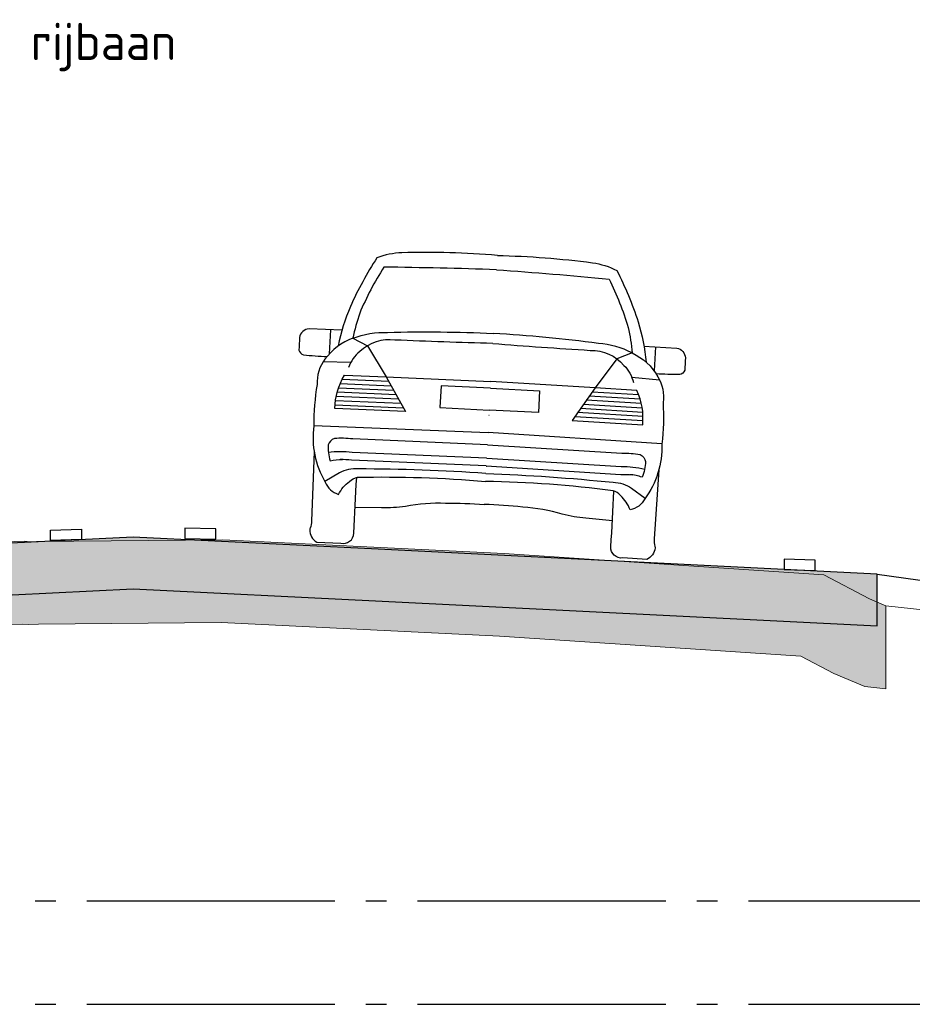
# Model space of a CAD drawing. Header units: metres. Extents: x 180716 to 180809, y 418548 to 418668.
# Tile 46 of 148: x 180781.97 to 180786.29, y 418593.51 to 418598.27. Entities that reach past the tile are written whole.
import ezdxf

# ---------------------------------------------------------------- set-up
doc = ezdxf.new("R2010")
doc.units = ezdxf.units.M
doc.linetypes.add('AL-NAP_LIJN', pattern=[15.25, 12, -1.5, 0.25, -1.5])
doc.layers.get('0').update_dxf_attribs({"color": 30, "lineweight": 0})
for name, color, linetype, lineweight in [('B-WE-GW-BERM-GD', 253, 'Continuous', 0), ('B-WE-VH-M', 253, 'Continuous', 0), ('B-WE-VH-VERHARDING_ASFALT-GD', 253, 'Continuous', 0), ('N-WE-GW-BERM-GD', 90, 'Continuous', 30), ('N-WE-VH-VERHARDING_ASFALT-GD', 210, 'Continuous', 30), ('N-WE-VW-MARKERING-GD', 7, 'Continuous', 30), ('N-WE-WH-WATERPEIL_WINTERPEIL-GD', 150, 'AL-NAP_LIJN', 25), ('N-WE-WH-WATERPEIL_ZOMERPEIL-GD', 150, 'AL-NAP_LIJN', 25), ('X-XX-AL-AANKLEDING-SD', 6, 'Continuous', 25)]:
    doc.layers.add(name, color=color, linetype=linetype, lineweight=lineweight)
doc.layers.add('B-WE-VH-VERHARDING_ASFALT-AD', color=253, linetype='Continuous', lineweight=0, transparency=0.5)
doc.layers.add('N-WE-VH-VERHARDING_ASFALT-AD', color=212, linetype='Continuous', lineweight=18, transparency=0.3)
doc.styles.add('NLCS-ISO-M100-T18', font='NLCS-ISO.ttf', dxfattribs={"height": 0.18})

# ---------------------------------------------------------------- blocks, each defined once
blk = doc.blocks.new('SAL-AANKLEDING_AUTO2_ACHTERAANZICHT-D')
for points in [[(4.440892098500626e-16, 1.430253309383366, 0.02613860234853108), (-0.4616485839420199, 1.419021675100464, 0.07661489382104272), (-0.5813669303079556, 1.388175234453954, 0.03666797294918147), (-0.6969704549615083, 1.145604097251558, 0.04913597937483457), (-0.7464483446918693, 0.9515987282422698, 2.196377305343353)], [(4.440892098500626e-16, 1.430253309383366, -0.02613860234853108), (0.4616485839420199, 1.419021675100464, -0.07661489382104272), (0.5813669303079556, 1.388175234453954, -0.03666797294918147), (0.6969704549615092, 1.145604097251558, -0.04913597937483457), (0.7464483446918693, 0.9515987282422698, -2.196377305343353)], [(-5.589400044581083e-06, 1.360676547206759, 0.005851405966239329), (-0.545667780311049, 1.344526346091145, 0.04085810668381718), (-0.6501764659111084, 1.115670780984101, 0.0349975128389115), (-0.6766741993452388, 0.9930433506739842, -0.1007371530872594), (-0.5105591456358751, 1.030315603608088, -0.01752609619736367), (-3.034991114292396e-05, 1.052458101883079, 0.2892893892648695)], [(5.589400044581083e-06, 1.360676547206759, -0.005851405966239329), (0.5456677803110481, 1.344526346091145, -0.04085810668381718), (0.6501764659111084, 1.115670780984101, -0.0349975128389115), (0.6766741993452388, 0.9930433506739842, 0.1007371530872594), (0.5105591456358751, 1.030315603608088, 0.01752609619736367), (3.034991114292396e-05, 1.052458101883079, -0.2892893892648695)], [(-0.7315395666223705, 1.029056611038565), (-0.8907814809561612, 1.027783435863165, 0.3476511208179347), (-0.9348137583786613, 0.9831402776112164, -0.01669251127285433), (-0.9350017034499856, 0.9225175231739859, 0.2222222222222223), (-0.9113959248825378, 0.9002189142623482, 0.01535152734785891), (-0.7971221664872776, 0.898170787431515, -1.76727317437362)], [(-3.429406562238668e-05, 1.00336133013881, -0.004258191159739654), (-0.4731833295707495, 0.9950094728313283, 0.2228598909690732), (-0.6398109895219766, 0.9309233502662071, 0.1396139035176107), (-0.6898579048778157, 0.8510146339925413, 2.585177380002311)], [(3.429406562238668e-05, 1.00336133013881, 0.004258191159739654), (0.4731833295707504, 0.9950094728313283, -0.2228598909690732), (0.6398109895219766, 0.9309233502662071, -0.1396139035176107), (0.6898579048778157, 0.8510146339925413, -2.585177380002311)], [(0.7315395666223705, 1.029056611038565), (0.8907814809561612, 1.027783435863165, -0.3476511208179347), (0.9348137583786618, 0.9831402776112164, 0.01669251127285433), (0.9350017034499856, 0.9225175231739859, -0.2222222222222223), (0.9113959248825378, 0.9002189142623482, -0.01535152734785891), (0.7971221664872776, 0.898170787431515, 1.76727317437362)], [(-0.6766741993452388, 0.9930433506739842, 0.1536036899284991), (-0.8063094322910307, 0.884707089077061, 0.1756729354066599), (-0.8378713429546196, 0.7606592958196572, 0.04629192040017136), (-0.8430091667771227, 0.5601565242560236, 0.1693775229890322), (-0.7740873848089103, 0.2909360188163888, 0.2362105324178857), (-0.7061289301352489, 0.2348061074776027, -0.1175878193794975), (-0.656320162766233, 0.3006703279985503, -0.1523203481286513), (-0.6186474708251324, 0.3221615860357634, -0.02787636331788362), (-8.798739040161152e-05, 0.3349876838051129, 3.882497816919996)], [(0.6766741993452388, 0.9930433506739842, -0.1536036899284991), (0.8063094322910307, 0.884707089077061, -0.1756729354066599), (0.8378713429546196, 0.7606592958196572, -0.04629192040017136), (0.8430091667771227, 0.5601565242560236, -0.1693775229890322), (0.7740873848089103, 0.2909360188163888, -0.2362105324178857), (0.7061289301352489, 0.2348061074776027, 0.1175878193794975), (0.656320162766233, 0.3006703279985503, 0.1523203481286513), (0.6186474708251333, 0.3221615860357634, 0.02787636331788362), (8.798739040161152e-05, 0.3349876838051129, -3.882497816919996)], [(-0.5056978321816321, 0.8147836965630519), (-0.4034306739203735, 0.6517955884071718), (-0.7453448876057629, 0.6484400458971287, -0.1358112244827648), (-0.7085329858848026, 0.812198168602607), (-0.5056978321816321, 0.8147836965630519)], [(0.5056978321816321, 0.8147836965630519), (0.4034306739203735, 0.6517955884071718), (0.7453448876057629, 0.6484400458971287, 0.1358112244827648), (0.7085329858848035, 0.812198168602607), (0.5056978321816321, 0.8147836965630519)], [(-0.7406856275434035, 0.5036530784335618, 0.2365543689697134), (-0.7690086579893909, 0.4711179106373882, 0.08143002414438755), (-0.7558164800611, 0.3948134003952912, -0.07099198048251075), (-0.6954821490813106, 0.4041644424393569, -0.006008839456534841)], [(-7.807566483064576e-05, 0.5125213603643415), (-0.6516970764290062, 0.5061791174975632, 0.0475829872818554), (-0.7406856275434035, 0.5036530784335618, 0.7309953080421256)], [(7.807566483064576e-05, 0.5125213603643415), (0.6516970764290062, 0.5061791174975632, -0.0475829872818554), (0.7406856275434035, 0.5036530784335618, -0.7309953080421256)], [(0.7406856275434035, 0.5036530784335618, -0.2365543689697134), (0.7690086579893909, 0.4711179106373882, -0.08143002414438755), (0.7558164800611, 0.3948134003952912, 0.07099198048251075), (0.6954821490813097, 0.4041644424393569, 0.006008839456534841)], [(-0.8348454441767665, 0.4344694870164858), (-0.8302482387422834, 0.1000278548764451, -0.2484929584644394)], [(-7.807566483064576e-05, 0.4475381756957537), (-0.6516970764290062, 0.4411959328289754, 0.06139574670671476), (-0.7662126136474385, 0.4347853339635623, 0.7309953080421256)], [(7.807566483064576e-05, 0.4475381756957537), (0.6516970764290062, 0.4411959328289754, -0.06139574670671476), (0.7662126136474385, 0.4347853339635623, -0.7309953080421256)], [(0.8348454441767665, 0.4344694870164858), (0.8302482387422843, 0.1000278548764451, 0.2484929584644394)], [(-7.807566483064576e-05, 0.4096313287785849), (-0.6516970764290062, 0.4032890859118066, 0.02966404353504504), (-0.7072716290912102, 0.4037006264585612, 0.7309953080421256)], [(8.21126252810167e-05, 0.4081166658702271, 3.568422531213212e-05), (-0.001031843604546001, 0.4080818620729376, 2.482915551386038)], [(-8.21126252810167e-05, 0.4081166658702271, -3.568422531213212e-05), (0.001031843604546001, 0.4080818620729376, -2.482915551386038)], [(7.807566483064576e-05, 0.4096313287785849), (0.6516970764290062, 0.4032890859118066, -0.02966404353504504), (0.7072716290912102, 0.4037006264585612, -0.7309953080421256)], [(-8.490331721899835e-05, 0.3733781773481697, 0.01620402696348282), (-0.6172591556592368, 0.3630381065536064, 0.1466534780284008), (-0.7078130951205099, 0.3387648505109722), (-0.7760644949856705, 0.2939410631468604)], [(8.490331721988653e-05, 0.3733781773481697, -0.01620402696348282), (0.617259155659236, 0.3630381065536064, -0.1466534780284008), (0.7078130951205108, 0.3387648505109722), (0.7760644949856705, 0.2939410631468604)], [(-0.7995630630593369, -0.002029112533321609), (-0.6834906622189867, 0, 0.4732745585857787), (-0.6224076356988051, 0.0508713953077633, -0.007714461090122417), (-0.622987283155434, 0.3210680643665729, -0.6325902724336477)], [(0.7995630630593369, -0.002029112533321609), (0.6834906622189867, 0, -0.4732745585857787), (0.6224076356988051, 0.0508713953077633, 0.007714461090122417), (0.622987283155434, 0.3210680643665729, 0.6325902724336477)], [(-0.6237161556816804, 0.177099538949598), (-0.4947011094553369, 0.1821235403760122, 0.03752420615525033), (-0.3795930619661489, 0.1956105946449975, -0.05794033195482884), (-0.1869567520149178, 0.2202384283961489, -0.01919793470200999), (-9.693201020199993e-05, 0.2236451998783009, -1.799571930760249)], [(0.6237161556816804, 0.177099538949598), (0.4947011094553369, 0.1821235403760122, -0.03752420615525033), (0.3795930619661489, 0.1956105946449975, 0.05794033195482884), (0.1869567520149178, 0.2202384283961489, 0.01919793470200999), (9.693201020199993e-05, 0.2236451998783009, 1.799571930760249)], [(-0.8302482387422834, 0.1000278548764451, -0.06773080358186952), (-0.8349896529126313, 0.06383793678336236, 0.08953268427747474), (-0.836885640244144, 0.05696027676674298, 0.4116406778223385)], [(0.8302482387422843, 0.1000278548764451, 0.06773080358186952), (0.8349896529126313, 0.06383793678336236, -0.08953268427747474), (0.836885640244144, 0.05696027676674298, -0.4116406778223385)], [(-0.836885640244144, 0.05696027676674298, 0.2471577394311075), (-0.7995630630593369, -0.002029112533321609, 0.4179660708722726)], [(0.836885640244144, 0.05696027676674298, -0.2471577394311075), (0.7995630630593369, -0.002029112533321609, -0.4179660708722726)]]:
    blk.add_lwpolyline(points, format="xyb")
for points in [[(-0.7867506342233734, 1.028615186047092), (-0.7868711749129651, 0.911445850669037)], [(0.7867506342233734, 1.028615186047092), (0.786871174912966, 0.911445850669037)], [(-0.6766741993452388, 0.9930433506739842), (-0.6041270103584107, 0.960675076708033), (-0.5056978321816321, 0.8147836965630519), (-4.915868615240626e-05, 0.8183267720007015)], [(0.6766741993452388, 0.9930433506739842), (0.6041270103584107, 0.960675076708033), (0.5056978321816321, 0.8147836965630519), (4.915868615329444e-05, 0.8183267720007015)], [(-0.6807379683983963, 0.8754053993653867), (-0.814881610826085, 0.8708350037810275)], [(0.6807379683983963, 0.8754053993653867), (0.814881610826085, 0.8708350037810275)], [(-0.7268669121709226, 0.7710886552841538), (-0.4797027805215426, 0.7733541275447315)], [(-0.7184605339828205, 0.7919165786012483), (-0.4926484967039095, 0.7939863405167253)], [(-5.172680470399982e-05, 0.7863588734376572), (-0.2381625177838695, 0.7860315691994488), (-0.23835472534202, 0.6807432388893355)], [(5.172680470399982e-05, 0.7863588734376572), (0.2381625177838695, 0.7860315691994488), (0.23835472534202, 0.6807432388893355)], [(0.7268669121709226, 0.7710886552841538), (0.4797027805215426, 0.7733541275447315)], [(0.7184605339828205, 0.7919165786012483), (0.4926484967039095, 0.7939863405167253)], [(-0.7387910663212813, 0.7294776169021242), (-0.4538113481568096, 0.7320897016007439)], [(-0.7336061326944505, 0.7502760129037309), (-0.4667570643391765, 0.7527219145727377)], [(0.7387910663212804, 0.7294776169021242), (0.4538113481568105, 0.7320897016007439)], [(0.7336061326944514, 0.7502760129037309), (0.4667570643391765, 0.7527219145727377)], [(-0.7457023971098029, 0.6671616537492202), (-0.4149741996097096, 0.6701930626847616)], [(-0.7447948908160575, 0.6879208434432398), (-0.4279199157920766, 0.6908252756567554)], [(-0.742502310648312, 0.7086927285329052), (-0.4408656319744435, 0.7114574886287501)], [(-0.23835472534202, 0.6807432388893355), (-6.021289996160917e-05, 0.680724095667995)], [(0.23835472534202, 0.6807432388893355), (6.021289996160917e-05, 0.680724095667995)], [(0.7457023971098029, 0.6671616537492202), (0.4149741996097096, 0.6701930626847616)], [(0.7447948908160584, 0.6879208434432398), (0.4279199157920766, 0.6908252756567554)], [(0.742502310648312, 0.7086927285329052), (0.4408656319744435, 0.7114574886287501)], [(6.217739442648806e-05, 0.6562701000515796), (-0.0003451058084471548, 0.6562746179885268)], [(-6.217739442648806e-05, 0.6562701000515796), (0.0003451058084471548, 0.6562746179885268)], [(-0.8430595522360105, 0.5609125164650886), (-6.890018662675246e-05, 0.5725848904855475)], [(0.8430595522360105, 0.5609125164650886), (6.890018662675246e-05, 0.5725848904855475)]]:
    blk.add_lwpolyline(points)

msp = doc.modelspace()

# ---------------------------------------------------------------- hatches: boundary and pattern name
at = {"layer": 'B-WE-VH-VERHARDING_ASFALT-AD'}
h = msp.add_hatch(color=256, dxfattribs=at)
h.dxf.hatch_style = 1
h.paths.add_polyline_path([(180786.0639335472, 418595.0429325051), (180786.1657671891, 418595.0319016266), (180786.1657671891, 418595.4342415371), (180786.0856757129, 418595.468224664), (180785.865867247, 418595.5838693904), (180784.3191523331, 418595.6871296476), (180782.9570596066, 418595.753461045), (180782.0563131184, 418595.7446021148), (180782.0277856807, 418595.74359705), (180781.9959502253, 418595.746262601), (180781.8600161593, 418595.7413412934), (180779.081904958, 418595.591509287), (180778.8250095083, 418595.5237764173), (180778.8081818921, 418595.5158339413), (180778.8081818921, 418595.1138792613), (180778.9163882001, 418595.1245896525), (180778.9625163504, 418595.1463617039), (180779.1443117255, 418595.194293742), (180781.8780245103, 418595.3417312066), (180781.9864648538, 418595.3456571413), (180782.0181061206, 418595.3430078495), (180782.0653234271, 418595.3446713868), (180782.9492917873, 418595.3533653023), (180784.29609982, 418595.2877782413), (180785.7546427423, 418595.1904044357), (180785.9141390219, 418595.1064909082)])
at = {"layer": 'N-WE-VH-VERHARDING_ASFALT-AD'}
h = msp.add_hatch(color=256, dxfattribs=at)
h.dxf.hatch_style = 1
h.paths.add_polyline_path([(180786.1239748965, 418595.5867391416), (180783.7086500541, 418595.7075053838), (180782.5239748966, 418595.7667391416), (180781.3392997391, 418595.7075053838), (180778.9239748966, 418595.5867391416), (180778.9239748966, 418595.3364268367), (180781.3517841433, 418595.4578172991), (180782.5239748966, 418595.5164268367), (180783.6961656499, 418595.4578172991), (180786.1239748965, 418595.3364268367)])

# ---------------------------------------------------------------- linework, layer by layer
at = {"layer": 'B-WE-GW-BERM-GD', "flags": 128}
msp.add_lwpolyline([(180771.5570765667, 418594.5738507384), (180773.0815170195, 418595.0265137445), (180773.2221224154, 418595.0367953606), (180774.9439186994, 418595.1606630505), (180778.0348250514, 418595.4392861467), (180778.8081818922, 418595.5158339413), (180778.8250095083, 418595.5237764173), (180779.081904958, 418595.591509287), (180781.8600161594, 418595.7413412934), (180781.9959502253, 418595.746262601), (180782.0277856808, 418595.74359705), (180782.0563131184, 418595.7446021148), (180782.9570596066, 418595.753461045), (180784.3191523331, 418595.6871296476), (180785.865867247, 418595.5838693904), (180786.0856757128, 418595.468224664), (180786.1657671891, 418595.4342415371), (180790.0582441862, 418595.0125985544)], dxfattribs=at)
at = {"layer": 'B-WE-VH-VERHARDING_ASFALT-GD'}
msp.add_lwpolyline([(180781.8780245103, 418595.3417312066), (180781.9864648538, 418595.3456571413), (180782.0181061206, 418595.3430078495), (180782.0653234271, 418595.3446713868), (180782.9492917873, 418595.3533653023), (180784.29609982, 418595.2877782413), (180785.7546427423, 418595.1904044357), (180785.9141390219, 418595.1064909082), (180786.0639335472, 418595.0429325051), (180786.1657671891, 418595.0319016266), (180786.1657671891, 418595.4342415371), (180786.0856757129, 418595.468224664), (180785.865867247, 418595.5838693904), (180784.3191523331, 418595.6871296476), (180782.9570596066, 418595.753461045), (180782.0563131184, 418595.7446021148), (180782.0277856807, 418595.74359705), (180781.9959502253, 418595.746262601), (180781.8600161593, 418595.7413412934)], dxfattribs=at)
at = {"layer": 'N-WE-GW-BERM-GD', "flags": 128}
msp.add_lwpolyline([(180786.1239748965, 418595.5867391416), (180788.5739843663, 418595.2452439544)], dxfattribs=at)
at = {"layer": 'N-WE-VH-VERHARDING_ASFALT-GD', "flags": 128}
msp.add_lwpolyline([(180786.1239748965, 418595.5867391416), (180783.7086500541, 418595.7075053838), (180782.5239748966, 418595.7667391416), (180781.3392997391, 418595.7075053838), (180778.9239748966, 418595.5867391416), (180778.9239748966, 418595.3364268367), (180781.3517841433, 418595.4578172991), (180782.5239748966, 418595.5164268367), (180783.6961656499, 418595.4578172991), (180786.1239748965, 418595.3364268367)], close=True, dxfattribs=at)
at = {"layer": 'N-WE-VW-MARKERING-GD', "flags": 128}
for points in [[(180782.1239843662, 418595.8005052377), (180782.2739843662, 418595.8042552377), (180782.2739843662, 418595.7542396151), (180782.1239843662, 418595.7504896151)], [(180782.9239748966, 418595.8067547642), (180782.7739748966, 418595.8105047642), (180782.7739748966, 418595.7604891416), (180782.9239748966, 418595.7567391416)], [(180785.8239843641, 418595.6555042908), (180785.6739843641, 418595.6592542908), (180785.6739843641, 418595.6092386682), (180785.8239843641, 418595.6054886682)]]:
    msp.add_lwpolyline(points, close=True, dxfattribs=at)
at = {"layer": 'N-WE-WH-WATERPEIL_WINTERPEIL-GD', "ltscale": 0.1, "flags": 128}
msp.add_lwpolyline([(180764.7001249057, 418593.5055137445), (180801.015890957, 418593.5055137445)], dxfattribs=at)
at = {"layer": 'N-WE-WH-WATERPEIL_ZOMERPEIL-GD', "ltscale": 0.1, "flags": 128}
msp.add_lwpolyline([(180764.7001249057, 418594.0055137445), (180801.015890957, 418594.0055137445)], dxfattribs=at)

# ---------------------------------------------------------------- block references
at = {"layer": 'X-XX-AL-AANKLEDING-SD', "rotation": 356.9873111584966}
msp.add_blockref('SAL-AANKLEDING_AUTO2_ACHTERAANZICHT-D', (180784.2105498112, 418595.7016005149), dxfattribs=at)

# ---------------------------------------------------------------- texts
at = {"layer": 'B-WE-VH-M', "insert": (180782.0285719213, 418598.255027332), "char_height": 0.18, "attachment_point": 1, "style": 'NLCS-ISO-M100-T18'}
msp.add_mtext_dynamic_manual_height_columns('rijbaan', width=1.402386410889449, gutter_width=12.5, heights=[0], dxfattribs=at)

doc.saveas('drawing.dxf')
